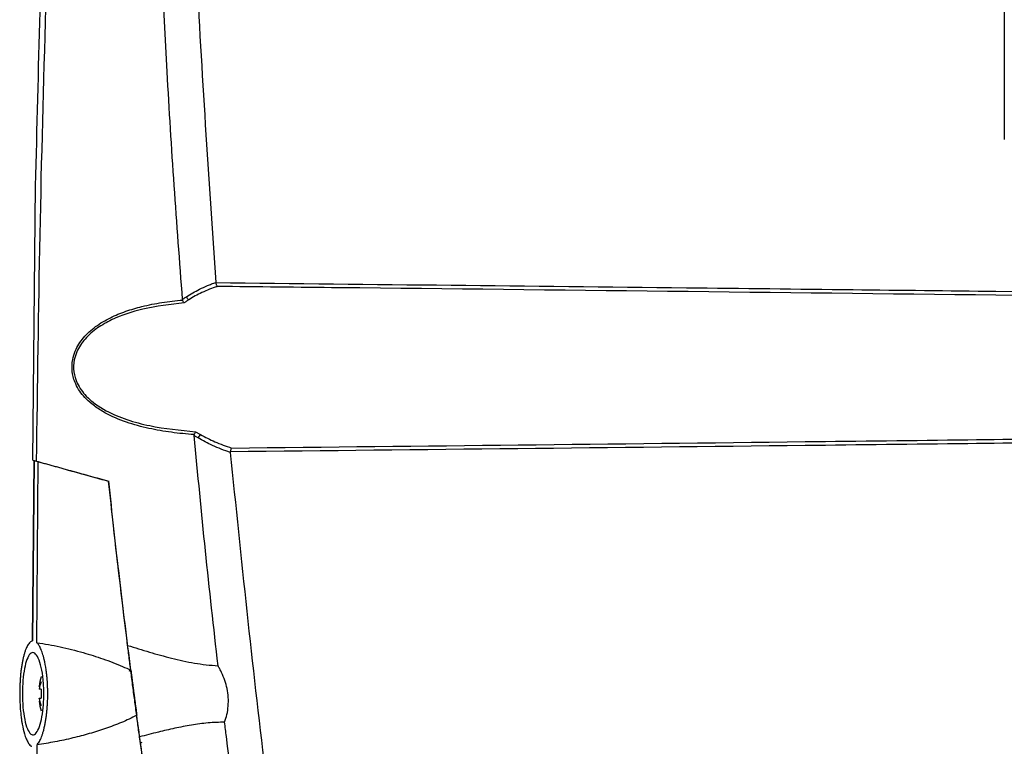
# Model space of a CAD drawing. Header units: millimetres. Extents: x -0.66 to 0.91, y -0.4 to 0.64.
# Tile 178 of 241: x 0.2734 to 0.388, y 0.0999 to 0.1845. Entities that reach past the tile are written whole.
import ezdxf

# ---------------------------------------------------------------- set-up
doc = ezdxf.new("R2010")
doc.units = ezdxf.units.MM
doc.layers.add('FORMAT', color=7, linetype='Continuous')

msp = doc.modelspace()

# ---------------------------------------------------------------- linework, layer by layer
at = {"layer": 'FORMAT', "color": 7, "linetype": 'Continuous', "lineweight": 25}
for p, q in [((0.387986, 0.247524), (0.387986, 0.170524)), ((0.274914, 0.133224), (0.275244, 0.16513)), ((0.275081, 0.133177), (0.274865, 0.112181)), ((0.274865, 0.112181), (0.275081, 0.133177)), ((0.274914, 0.133224), (0.275362, 0.133099)), ((0.275362, 0.133099), (0.27553, 0.133053)), ((0.275405, 0.111971), (0.27553, 0.133053)), ((0.275886, 0.108028), (0.275905, 0.108018)), ((0.286111, 0.108727), (0.286335, 0.108665)), ((0.275641, 0.106896), (0.275641, 0.106909)), ((0.275641, 0.106556), (0.275641, 0.106577)), ((0.275905, 0.106556), (0.275641, 0.106556)), ((0.275641, 0.105505), (0.275641, 0.105526)), ((0.275641, 0.105526), (0.275905, 0.105526)), ((0.275641, 0.105174), (0.275641, 0.105187)), ((0.275905, 0.104064), (0.275886, 0.104054))]:
    msp.add_line(p, q, dxfattribs=at)
at = {"layer": 'FORMAT', "color": 7, "linetype": 'Continuous', "lineweight": 25, "flags": 128}
msp.add_lwpolyline([(0.287446, 0.100343), (0.287556, 0.100376), (0.287636, 0.100394)], dxfattribs=at)
at = {"layer": 'FORMAT', "color": 7, "linetype": 'Continuous', "lineweight": 25}
for centre, radius, start, end in [((0.293592, 0.152584), 0.0008819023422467, 204.320125, 233.351329), ((0.295022, 0.135487), 0.000927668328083, 129.734104, 159.676705), ((0.281761, 0.106041), 0.0061806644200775, 161.341496, 171.931478), ((0.277524, 0.106375), 0.0019534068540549, 147.757507, 164.537176), ((0.280406, 0.105721), 0.0048407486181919, 159.487341, 169.806016), ((0.280406, 0.106362), 0.0048407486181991, 190.193984, 200.512659), ((0.282749, 0.106041), 0.0068630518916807, 175.696508, 184.303492), ((0.277524, 0.105707), 0.001953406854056, 195.462824, 212.242493), ((0.281761, 0.106041), 0.0061806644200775, 188.068522, 198.658504)]:
    msp.add_arc(centre, radius, start, end, dxfattribs=at)
for points, knots in [([(0.2923484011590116, 0.1519188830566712), (0.292014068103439, 0.1563332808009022), (0.2913453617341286, 0.1651626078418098), (0.2903145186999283, 0.1818438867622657), (0.2893595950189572, 0.2019693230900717), (0.2887419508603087, 0.22445409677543), (0.288510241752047, 0.2458627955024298), (0.2886454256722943, 0.2594098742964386), (0.2887130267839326, 0.2661843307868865)], [0, 0, 0, 0, 0.1161294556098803, 0.2322728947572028, 0.4384087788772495, 0.6446218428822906, 0.8222868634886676, 1, 1, 1, 1]), ([(0.2753616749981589, 0.1330993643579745), (0.2754773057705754, 0.1418865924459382), (0.2757085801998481, 0.1594620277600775), (0.2765296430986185, 0.1901730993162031), (0.277862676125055, 0.2252314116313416), (0.2793920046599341, 0.2514801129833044), (0.280156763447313, 0.2646060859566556)], [0, 0, 0, 0, 0.2003193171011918, 0.4006609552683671, 0.7002934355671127, 1, 1, 1, 1]), ([(0.2928223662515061, 0.2640970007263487), (0.2927467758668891, 0.2518436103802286), (0.2925955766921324, 0.227333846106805), (0.2937246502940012, 0.1905775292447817), (0.2953799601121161, 0.1661231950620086), (0.2962075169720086, 0.1538974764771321)], [0, 0, 0, 0, 0.3333055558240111, 0.666692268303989, 1, 1, 1, 1]), ([(0.2752437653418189, 0.165129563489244), (0.2755804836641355, 0.1786469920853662), (0.2762540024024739, 0.2056851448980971), (0.2774413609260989, 0.232805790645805), (0.2781235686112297, 0.2464125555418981), (0.2781286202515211, 0.2465133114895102)], [0, 0, 0, 0, 0.4980809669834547, 0.996283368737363, 1, 1, 1, 1]), ([(0.2927881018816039, 0.1522206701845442), (0.2930398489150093, 0.152379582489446), (0.2935440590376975, 0.1526978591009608), (0.2943693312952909, 0.1531335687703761), (0.2951009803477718, 0.1534687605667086), (0.2957300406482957, 0.1537237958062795), (0.2960483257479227, 0.1538395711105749), (0.2962075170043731, 0.1538974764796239)], [0, 0, 0, 0, 0.2307605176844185, 0.4621773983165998, 0.7307161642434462, 0.8653168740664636, 1, 1, 1, 1]), ([(0.296207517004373, 0.1538974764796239), (0.2962076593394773, 0.1538957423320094), (0.296207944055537, 0.1538922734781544), (0.2962084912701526, 0.1538870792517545), (0.2962091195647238, 0.1538818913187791), (0.2962096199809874, 0.1538784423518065), (0.2962098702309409, 0.1538767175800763)], [0, 0, 0, 0, 0.249795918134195, 0.4996723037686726, 0.749794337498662, 1, 1, 1, 1]), ([(0.2962098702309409, 0.1538767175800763), (0.2962202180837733, 0.1538201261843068), (0.2962408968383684, 0.153707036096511), (0.2962911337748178, 0.1535581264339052), (0.2963331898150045, 0.1534754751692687), (0.2963575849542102, 0.1534405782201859), (0.2963618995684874, 0.1534348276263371), (0.2963625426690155, 0.1534339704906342)], [0, 0, 0, 0, 0.3066088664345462, 0.6127154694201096, 0.9316590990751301, 0.9898136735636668, 1, 1, 1, 1]), ([(0.2962098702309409, 0.1538767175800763), (0.3144665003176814, 0.1536825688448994), (0.3391902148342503, 0.153419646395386), (0.369459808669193, 0.1530777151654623), (0.4019650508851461, 0.1527038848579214), (0.4280029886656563, 0.1523806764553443), (0.4484949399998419, 0.1521263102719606)], [0, 0, 0, 0, 0.3596502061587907, 0.4870498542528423, 0.5963063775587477, 1, 1, 1, 1]), ([(0.2963625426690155, 0.1534339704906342), (0.2960667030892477, 0.1533268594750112), (0.2954743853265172, 0.1531124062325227), (0.2946294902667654, 0.1527380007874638), (0.2938226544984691, 0.1523326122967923), (0.2933179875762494, 0.1520285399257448), (0.2930653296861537, 0.1518763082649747)], [0, 0, 0, 0, 0.260665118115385, 0.5218929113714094, 0.760639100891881, 1, 1, 1, 1]), ([(0.4485293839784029, 0.1516497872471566), (0.4485179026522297, 0.1516499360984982), (0.4280145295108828, 0.1519157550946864), (0.3820348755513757, 0.1524838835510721), (0.3313238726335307, 0.1530582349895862), (0.3011049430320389, 0.1533830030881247), (0.2963625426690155, 0.1534339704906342)], [0, 0, 0, 0, 0.0002263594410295, 0.404233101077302, 0.9065034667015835, 1, 1, 1, 1]), ([(0.2937110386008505, 0.1361896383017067), (0.2937047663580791, 0.1361900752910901), (0.2928123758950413, 0.1362522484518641), (0.2910345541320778, 0.1364289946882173), (0.2883901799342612, 0.1368819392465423), (0.2857729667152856, 0.1375887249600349), (0.2836473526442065, 0.1384888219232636), (0.2820510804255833, 0.1395036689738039), (0.2810762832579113, 0.1403593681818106), (0.2803616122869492, 0.1412433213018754), (0.2798045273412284, 0.1422142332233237), (0.279433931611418, 0.1434718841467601), (0.279484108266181, 0.1448084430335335), (0.2798214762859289, 0.1458901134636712), (0.2802651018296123, 0.1467330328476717), (0.2810108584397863, 0.1477424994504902), (0.2822206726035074, 0.1488291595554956), (0.2839026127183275, 0.1498221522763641), (0.2857264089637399, 0.1505731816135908), (0.2877377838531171, 0.1511610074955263), (0.2899534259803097, 0.151596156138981), (0.2915508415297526, 0.1517849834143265), (0.2923586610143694, 0.1518546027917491), (0.2923612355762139, 0.1518548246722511)], [0, 0, 0, 0, 0.0005447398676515, 0.0775034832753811, 0.1550320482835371, 0.2350448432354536, 0.3165801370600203, 0.3598307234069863, 0.4040032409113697, 0.4318019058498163, 0.4602946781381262, 0.5019587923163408, 0.5436016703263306, 0.5732727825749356, 0.5997484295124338, 0.6269084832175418, 0.6842422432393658, 0.7441311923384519, 0.8017668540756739, 0.8601527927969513, 0.9296465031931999, 0.9997757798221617, 1, 1, 1, 1]), ([(0.2925255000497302, 0.1515191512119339), (0.2909083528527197, 0.1513354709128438), (0.2879877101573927, 0.1510037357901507), (0.2846298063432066, 0.1498955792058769), (0.2824060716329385, 0.1486386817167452), (0.2809854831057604, 0.1474228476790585), (0.2800980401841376, 0.1460993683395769), (0.2796699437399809, 0.1447771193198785), (0.2796188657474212, 0.1434952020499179), (0.2800772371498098, 0.1419921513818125), (0.2812982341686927, 0.1403268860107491), (0.2833351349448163, 0.1389235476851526), (0.2858779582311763, 0.1378826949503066), (0.2893434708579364, 0.1369641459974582), (0.2920652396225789, 0.1367055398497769), (0.293863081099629, 0.1365347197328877)], [0, 0, 0, 0, 0.1435971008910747, 0.259343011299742, 0.3164870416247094, 0.3755694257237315, 0.4280454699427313, 0.4569815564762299, 0.4974635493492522, 0.5380451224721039, 0.59309842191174, 0.6794904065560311, 0.759345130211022, 0.8410374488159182, 1, 1, 1, 1]), ([(0.2923484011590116, 0.1519188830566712), (0.2923780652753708, 0.1519400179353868), (0.2924373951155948, 0.1519822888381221), (0.292540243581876, 0.152053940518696), (0.2926569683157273, 0.1521337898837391), (0.2927443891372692, 0.1521917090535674), (0.2927881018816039, 0.1522206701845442)], [0, 0, 0, 0, 0.2043180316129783, 0.4086471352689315, 0.7043077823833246, 1, 1, 1, 1]), ([(0.2923612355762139, 0.1518548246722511), (0.2923596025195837, 0.1518599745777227), (0.2923563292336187, 0.1518702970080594), (0.2923527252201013, 0.1518862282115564), (0.2923499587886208, 0.1519024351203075), (0.292348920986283, 0.1519133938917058), (0.2923484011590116, 0.1519188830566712)], [0, 0, 0, 0, 0.2474406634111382, 0.4959681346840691, 0.7475342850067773, 1, 1, 1, 1]), ([(0.2925255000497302, 0.1515191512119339), (0.2925246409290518, 0.1515203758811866), (0.2925180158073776, 0.1515298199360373), (0.2924844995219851, 0.1515799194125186), (0.2924247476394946, 0.1516860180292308), (0.2923824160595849, 0.1517985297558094), (0.2923612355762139, 0.1518548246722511)], [0, 0, 0, 0, 0.0141508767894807, 0.1091246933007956, 0.5542531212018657, 0.9999999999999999, 0.9999999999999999, 0.9999999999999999, 0.9999999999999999]), ([(0.2930653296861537, 0.1518763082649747), (0.2930216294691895, 0.1518486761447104), (0.2929342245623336, 0.1517934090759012), (0.2928005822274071, 0.1517061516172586), (0.2926641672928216, 0.1516150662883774), (0.2925717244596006, 0.1515511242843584), (0.2925255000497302, 0.1515191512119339)], [0, 0, 0, 0, 0.2402956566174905, 0.4806159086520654, 0.7402911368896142, 1, 1, 1, 1]), ([(0.293863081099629, 0.1365347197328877), (0.293862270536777, 0.1365334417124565), (0.2938572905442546, 0.1365255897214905), (0.2938278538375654, 0.1364773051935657), (0.2937720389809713, 0.1363694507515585), (0.2937319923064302, 0.1362514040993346), (0.2937110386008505, 0.1361896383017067)], [0, 0, 0, 0, 0.0143477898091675, 0.0881509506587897, 0.5228913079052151, 0.9999999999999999, 0.9999999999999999, 0.9999999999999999, 0.9999999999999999]), ([(0.293863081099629, 0.1365347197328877), (0.293909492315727, 0.136506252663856), (0.2940023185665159, 0.1364493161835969), (0.294143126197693, 0.1363653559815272), (0.294285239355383, 0.136282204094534), (0.2943810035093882, 0.1362277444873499), (0.2944288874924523, 0.1362005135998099)], [0, 0, 0, 0, 0.2478672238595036, 0.4957548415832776, 0.7478673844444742, 1, 1, 1, 1]), ([(0.2980404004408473, 0.1346313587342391), (0.3202949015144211, 0.1348742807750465), (0.3488636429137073, 0.1351861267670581), (0.3828471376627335, 0.1355842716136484), (0.4107442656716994, 0.1359179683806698), (0.432338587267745, 0.1361876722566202), (0.4485179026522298, 0.1363974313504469), (0.4485293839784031, 0.1363975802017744)], [0, 0, 0, 0, 0.4436403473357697, 0.569513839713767, 0.6774612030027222, 0.9997711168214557, 1, 1, 1, 1]), ([(0.293701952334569, 0.1360853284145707), (0.2937013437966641, 0.1360939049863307), (0.2937001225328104, 0.1361111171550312), (0.2937010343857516, 0.1361372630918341), (0.2937041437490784, 0.1361636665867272), (0.2937087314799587, 0.1361809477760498), (0.2937110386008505, 0.1361896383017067)], [0, 0, 0, 0, 0.2447212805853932, 0.4911267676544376, 0.7440930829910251, 1, 1, 1, 1]), ([(0.2964742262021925, 0.1092853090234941), (0.2959747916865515, 0.113747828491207), (0.2949758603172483, 0.1226734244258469), (0.2941266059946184, 0.1316145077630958), (0.293701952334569, 0.1360853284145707)], [0, 0, 0, 0, 0.4999687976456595, 1, 1, 1, 1]), ([(0.2941519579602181, 0.1358093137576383), (0.294104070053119, 0.1358378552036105), (0.2940082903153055, 0.1358949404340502), (0.2938856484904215, 0.1359701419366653), (0.2937835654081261, 0.1360336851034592), (0.2937291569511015, 0.1360681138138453), (0.293701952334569, 0.1360853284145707)], [0, 0, 0, 0, 0.3175016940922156, 0.6350294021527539, 0.8175120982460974, 0.9999999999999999, 0.9999999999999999, 0.9999999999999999, 0.9999999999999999]), ([(0.2978933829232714, 0.1341201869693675), (0.2978933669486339, 0.1341201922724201), (0.297545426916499, 0.134235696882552), (0.2968523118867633, 0.1344857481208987), (0.2958824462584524, 0.134898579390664), (0.2949799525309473, 0.1353366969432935), (0.2944281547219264, 0.1356516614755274), (0.2941519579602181, 0.1358093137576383)], [0, 0, 0, 0, 1.24621157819e-05, 0.2714345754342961, 0.5434765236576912, 0.7714918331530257, 1, 1, 1, 1]), ([(0.2944288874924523, 0.1362005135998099), (0.2947046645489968, 0.1360502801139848), (0.2952568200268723, 0.135749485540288), (0.2961378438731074, 0.1353422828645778), (0.2970646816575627, 0.1349613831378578), (0.2977149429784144, 0.1347414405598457), (0.2980404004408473, 0.1346313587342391)], [0, 0, 0, 0, 0.235774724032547, 0.4720635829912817, 0.7357664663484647, 1, 1, 1, 1]), ([(0.448494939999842, 0.1359210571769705), (0.4323270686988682, 0.1357193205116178), (0.4107442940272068, 0.1354500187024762), (0.3828471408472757, 0.135123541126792), (0.3488151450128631, 0.1347325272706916), (0.3201978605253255, 0.1344266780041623), (0.2978948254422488, 0.1341883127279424)], [0, 0, 0, 0, 0.3220725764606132, 0.4299403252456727, 0.5557209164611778, 1, 1, 1, 1]), ([(0.2978948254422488, 0.1341883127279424), (0.2978941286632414, 0.1341827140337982), (0.2978927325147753, 0.1341714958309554), (0.2978919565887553, 0.1341544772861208), (0.2978920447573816, 0.1341373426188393), (0.2978929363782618, 0.1341259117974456), (0.2978933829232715, 0.1341201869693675)], [0, 0, 0, 0, 0.2477684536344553, 0.4964580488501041, 0.7478141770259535, 1, 1, 1, 1]), ([(0.2978933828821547, 0.1341201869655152), (0.2991643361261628, 0.1217911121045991), (0.3017065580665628, 0.0971299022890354), (0.3068979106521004, 0.0602975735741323), (0.3112711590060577, 0.0358944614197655), (0.3134575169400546, 0.0236943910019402)], [0, 0, 0, 0, 0.3333052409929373, 0.6666932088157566, 1, 1, 1, 1]), ([(0.2980404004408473, 0.1346313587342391), (0.2980397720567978, 0.1346304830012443), (0.2980355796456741, 0.1346246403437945), (0.2980122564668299, 0.134589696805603), (0.2979720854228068, 0.134506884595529), (0.2979242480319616, 0.1343579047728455), (0.2979046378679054, 0.1342448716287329), (0.2978948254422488, 0.1341883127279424)], [0, 0, 0, 0, 0.0104089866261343, 0.0694459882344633, 0.3872599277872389, 0.693400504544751, 1, 1, 1, 1]), ([(0.2753616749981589, 0.1330993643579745), (0.2760364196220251, 0.1329118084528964), (0.277387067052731, 0.1325363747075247), (0.2794674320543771, 0.131958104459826), (0.2815836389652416, 0.1313698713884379), (0.2830229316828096, 0.1309697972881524), (0.2837432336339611, 0.1307695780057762)], [0, 0, 0, 0, 0.2488982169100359, 0.4982236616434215, 0.7488832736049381, 1, 1, 1, 1]), ([(0.2755300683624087, 0.1330525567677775), (0.2761926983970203, 0.1328683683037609), (0.2775190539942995, 0.1324996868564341), (0.2795610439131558, 0.1319320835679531), (0.2816376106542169, 0.131354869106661), (0.2830495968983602, 0.1309623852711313), (0.2837562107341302, 0.1307659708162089)], [0, 0, 0, 0, 0.2489379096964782, 0.4982873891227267, 0.748923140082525, 1, 1, 1, 1]), ([(0.2859549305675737, 0.1116558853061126), (0.2853879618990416, 0.1163067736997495), (0.2846117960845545, 0.1226737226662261), (0.2839276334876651, 0.1290507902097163), (0.2837432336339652, 0.1307695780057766)], [0, 0, 0, 0, 0.7304736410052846, 1, 1, 1, 1]), ([(0.2863323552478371, 0.10877073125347), (0.2858758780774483, 0.112405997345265), (0.2849561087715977, 0.1197308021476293), (0.2841581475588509, 0.127069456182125), (0.2837562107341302, 0.1307659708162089)], [0, 0, 0, 0, 0.4962952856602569, 1, 1, 1, 1]), ([(0.2748654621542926, 0.1121812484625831), (0.2748189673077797, 0.1121646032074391), (0.2747256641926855, 0.1121312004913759), (0.2745873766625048, 0.1120229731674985), (0.2744507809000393, 0.1118706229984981), (0.2743189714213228, 0.1116714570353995), (0.2741934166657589, 0.1114293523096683), (0.2740741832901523, 0.1111455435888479), (0.2739605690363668, 0.1108166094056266), (0.2738564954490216, 0.1104520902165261), (0.2737626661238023, 0.1100574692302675), (0.2736792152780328, 0.1096376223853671), (0.2736044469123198, 0.1091826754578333), (0.2735414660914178, 0.1087107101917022), (0.2734900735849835, 0.1082273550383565), (0.2734499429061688, 0.1077384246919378), (0.2734199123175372, 0.1072306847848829), (0.2734011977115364, 0.106720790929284), (0.2733880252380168, 0.1058789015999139), (0.2734092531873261, 0.1050416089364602), (0.2734739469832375, 0.1040818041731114), (0.2735358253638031, 0.1034681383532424), (0.2736155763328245, 0.1028906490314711), (0.2737306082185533, 0.1021965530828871), (0.2739037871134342, 0.1014520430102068), (0.2741113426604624, 0.100863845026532), (0.2742635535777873, 0.1005362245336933), (0.2743766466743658, 0.1003390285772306), (0.2745205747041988, 0.1001380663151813), (0.2746622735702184, 0.0999978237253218), (0.2747714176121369, 0.0999427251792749), (0.2748080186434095, 0.099924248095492)], [0, 0, 0, 0, 0.0297622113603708, 0.0597250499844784, 0.0903273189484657, 0.1211550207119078, 0.1509189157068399, 0.180897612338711, 0.2115673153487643, 0.2424834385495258, 0.2712817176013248, 0.3005283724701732, 0.3300062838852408, 0.3599652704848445, 0.3874654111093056, 0.4151704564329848, 0.4431964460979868, 0.4716665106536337, 0.4981565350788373, 0.5789858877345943, 0.605216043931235, 0.6583584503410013, 0.6853220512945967, 0.7120561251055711, 0.7935137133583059, 0.8492056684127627, 0.8774397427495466, 0.906046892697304, 0.9293417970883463, 0.9763050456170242, 1, 1, 1, 1]), ([(0.27541356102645, 0.100112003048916), (0.2754583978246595, 0.1001621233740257), (0.2755483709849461, 0.1002626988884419), (0.2756805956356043, 0.1004689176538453), (0.2758102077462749, 0.1007171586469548), (0.2759340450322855, 0.1010076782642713), (0.2760506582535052, 0.1013353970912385), (0.2761598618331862, 0.1016993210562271), (0.2762619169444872, 0.1021038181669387), (0.2763528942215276, 0.1025352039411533), (0.2764321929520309, 0.1029870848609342), (0.2764997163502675, 0.1034544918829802), (0.2765568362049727, 0.1039492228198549), (0.2766009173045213, 0.1044511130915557), (0.2766426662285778, 0.1051195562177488), (0.276660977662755, 0.105796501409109), (0.2766554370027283, 0.1064684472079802), (0.2766348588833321, 0.1071267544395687), (0.276592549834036, 0.1077673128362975), (0.2765294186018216, 0.1083812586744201), (0.2764335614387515, 0.109125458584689), (0.2762788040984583, 0.1099506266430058), (0.2760844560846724, 0.1106434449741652), (0.2759396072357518, 0.1110500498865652), (0.2758306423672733, 0.1113089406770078), (0.2756901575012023, 0.1115915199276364), (0.2755501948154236, 0.1118134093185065), (0.275441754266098, 0.1119317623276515), (0.2754053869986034, 0.1119714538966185)], [0, 0, 0, 0, 0.0333652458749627, 0.0669534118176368, 0.1012562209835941, 0.1358121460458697, 0.1691794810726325, 0.2027885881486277, 0.2371861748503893, 0.2718658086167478, 0.3039329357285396, 0.3365015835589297, 0.3693290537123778, 0.4026948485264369, 0.4332405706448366, 0.4950753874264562, 0.5266811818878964, 0.5563478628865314, 0.6164688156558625, 0.6469846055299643, 0.6768670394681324, 0.7679224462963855, 0.8300754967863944, 0.8615837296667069, 0.8935002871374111, 0.9199035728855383, 0.9731383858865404, 1, 1, 1, 1]), ([(0.2754053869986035, 0.1119714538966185), (0.2758501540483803, 0.1119047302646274), (0.2767404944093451, 0.1117711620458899), (0.2780863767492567, 0.1115033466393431), (0.2794393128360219, 0.1111897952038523), (0.2807266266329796, 0.1108467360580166), (0.2819438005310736, 0.1104838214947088), (0.2830899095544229, 0.1101062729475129), (0.284232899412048, 0.109688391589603), (0.2853186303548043, 0.1092510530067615), (0.2860114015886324, 0.1089228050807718), (0.2863323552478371, 0.10877073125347)], [0, 0, 0, 0, 0.1223321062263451, 0.2448859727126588, 0.3680743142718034, 0.4914609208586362, 0.5956057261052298, 0.6998766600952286, 0.8045796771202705, 0.9094638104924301, 0.9999999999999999, 0.9999999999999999, 0.9999999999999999, 0.9999999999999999]), ([(0.2859549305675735, 0.1116558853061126), (0.2867981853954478, 0.1113958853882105), (0.2884863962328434, 0.1108753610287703), (0.2910750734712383, 0.1101591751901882), (0.2937295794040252, 0.1095401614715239), (0.2955564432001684, 0.1093705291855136), (0.2964742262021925, 0.1092853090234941)], [0, 0, 0, 0, 0.2477330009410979, 0.4959657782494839, 0.7467824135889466, 1, 1, 1, 1]), ([(0.2873478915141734, 0.1010166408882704), (0.2872753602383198, 0.1015502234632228), (0.2871281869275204, 0.1026329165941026), (0.2868933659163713, 0.1043882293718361), (0.2866543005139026, 0.1061990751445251), (0.2864209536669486, 0.1079922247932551), (0.2861960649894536, 0.1097451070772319), (0.2860443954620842, 0.110943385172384), (0.2859668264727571, 0.1115611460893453), (0.2859549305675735, 0.1116558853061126)], [0, 0, 0, 0, 0.1598574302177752, 0.324366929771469, 0.4838763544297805, 0.648057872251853, 0.8069222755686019, 0.9703897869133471, 0.9999999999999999, 0.9999999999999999, 0.9999999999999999, 0.9999999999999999]), ([(0.2761789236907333, 0.106951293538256), (0.2761925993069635, 0.1063436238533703), (0.276218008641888, 0.1052145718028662), (0.2760531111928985, 0.1036462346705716), (0.2757876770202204, 0.1024132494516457), (0.2754251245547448, 0.1015509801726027), (0.2750046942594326, 0.1011743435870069), (0.2745732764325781, 0.1013598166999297), (0.2741859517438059, 0.1021088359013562), (0.2738916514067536, 0.103325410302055), (0.2737217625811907, 0.1048387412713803), (0.2736870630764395, 0.1064555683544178), (0.2737835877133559, 0.1080018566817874), (0.2739996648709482, 0.1093320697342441), (0.2743181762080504, 0.1103196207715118), (0.2747138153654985, 0.1108518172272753), (0.2751482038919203, 0.1108426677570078), (0.2755697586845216, 0.1102637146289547), (0.2759170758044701, 0.1091748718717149), (0.2761105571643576, 0.1079750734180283), (0.2761626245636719, 0.1071953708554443), (0.2761789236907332, 0.106951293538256)], [0, 0, 0, 0, 0.0593539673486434, 0.1102798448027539, 0.1618531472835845, 0.2150033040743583, 0.2699601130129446, 0.3261619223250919, 0.3824744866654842, 0.437732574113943, 0.4913122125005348, 0.5433614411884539, 0.5946226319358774, 0.6460750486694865, 0.6986020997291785, 0.7527240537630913, 0.8083797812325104, 0.8648233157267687, 0.9208149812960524, 0.9752120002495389, 1, 1, 1, 1]), ([(0.2972442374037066, 0.1027331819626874), (0.2973412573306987, 0.103029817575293), (0.2975377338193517, 0.1036305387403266), (0.2976797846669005, 0.1046070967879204), (0.2976892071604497, 0.1056282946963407), (0.2975483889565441, 0.1066397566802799), (0.2972777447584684, 0.1076121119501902), (0.2969719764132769, 0.1083529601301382), (0.2966932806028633, 0.108906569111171), (0.296547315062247, 0.1091589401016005), (0.2964742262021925, 0.1092853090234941)], [0, 0, 0, 0, 0.1404906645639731, 0.2845097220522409, 0.431057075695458, 0.5822229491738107, 0.7240890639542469, 0.8689673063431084, 0.9343884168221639, 0.9999999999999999, 0.9999999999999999, 0.9999999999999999, 0.9999999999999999]), ([(0.2863323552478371, 0.10877073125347), (0.2863480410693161, 0.1086486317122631), (0.2863794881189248, 0.1084038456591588), (0.2864311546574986, 0.1080031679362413), (0.2864868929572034, 0.1075722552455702), (0.2865471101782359, 0.1071084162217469), (0.2866091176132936, 0.1066325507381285), (0.2866725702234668, 0.1061474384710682), (0.2867367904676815, 0.1056583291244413), (0.2868016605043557, 0.1051661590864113), (0.2868667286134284, 0.1046743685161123), (0.2869245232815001, 0.1042392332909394), (0.2869747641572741, 0.1038620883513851), (0.2870030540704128, 0.1036503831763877), (0.2870172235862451, 0.1035443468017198)], [0, 0, 0, 0, 0.0753944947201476, 0.1511514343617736, 0.2378692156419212, 0.3251427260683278, 0.4141660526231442, 0.5037913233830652, 0.5940553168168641, 0.6849489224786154, 0.7778254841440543, 0.8713868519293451, 0.9355817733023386, 1, 1, 1, 1]), ([(0.2870172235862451, 0.1035443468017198), (0.2867253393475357, 0.1033922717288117), (0.2858460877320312, 0.1029341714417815), (0.284315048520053, 0.1023116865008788), (0.2824436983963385, 0.1016666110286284), (0.2808618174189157, 0.1012112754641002), (0.2795600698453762, 0.1008826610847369), (0.2781962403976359, 0.1005732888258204), (0.2768022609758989, 0.1003076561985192), (0.2757611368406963, 0.1001609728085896), (0.27541356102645, 0.100112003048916)], [0, 0, 0, 0, 0.0790685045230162, 0.2381804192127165, 0.3992008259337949, 0.5617396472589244, 0.6431693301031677, 0.7321900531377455, 0.910592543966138, 1, 1, 1, 1]), ([(0.288093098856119, 0.0957332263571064), (0.287911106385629, 0.0970261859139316), (0.2875447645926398, 0.0996288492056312), (0.287193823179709, 0.1022335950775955), (0.2870172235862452, 0.1035443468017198)], [0, 0, 0, 0, 0.4967832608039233, 1, 1, 1, 1]), ([(0.2972442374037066, 0.1027331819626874), (0.2965978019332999, 0.1027137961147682), (0.295299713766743, 0.1026748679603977), (0.2933634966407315, 0.1024020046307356), (0.2914379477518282, 0.1020272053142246), (0.2894279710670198, 0.1015557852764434), (0.2880729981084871, 0.1012045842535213), (0.2873478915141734, 0.1010166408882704)], [0, 0, 0, 0, 0.1909026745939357, 0.3833460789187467, 0.5787052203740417, 0.7745463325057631, 1, 1, 1, 1]), ([(0.3097877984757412, 0.0217882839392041), (0.3092530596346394, 0.0246374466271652), (0.3065188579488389, 0.039205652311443), (0.3021269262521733, 0.0655934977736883), (0.2988084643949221, 0.0897799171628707), (0.2973115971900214, 0.1021753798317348), (0.2972442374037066, 0.1027331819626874)], [0, 0, 0, 0, 0.1061557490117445, 0.5427906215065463, 0.979425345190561, 1, 1, 1, 1]), ([(0.3015124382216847, 0.0213730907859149), (0.3001036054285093, 0.0279605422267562), (0.2972853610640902, 0.0411381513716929), (0.293571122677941, 0.0610178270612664), (0.2901999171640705, 0.0809722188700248), (0.2882986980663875, 0.0943342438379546), (0.2873478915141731, 0.1010166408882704)], [0, 0, 0, 0, 0.2497424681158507, 0.4995875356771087, 0.7497419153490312, 1, 1, 1, 1]), ([(0.277762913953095, -0.0007072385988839), (0.2777177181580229, 0.000340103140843), (0.2773431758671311, 0.0090195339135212), (0.2767304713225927, 0.0253356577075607), (0.2760766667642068, 0.0482474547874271), (0.2756363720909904, 0.0711675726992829), (0.2754581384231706, 0.0884573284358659), (0.2754212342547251, 0.0981058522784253), (0.27541356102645, 0.100112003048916)], [0, 0, 0, 0, 0.0311834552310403, 0.2584205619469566, 0.4856768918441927, 0.7129909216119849, 0.9403241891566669, 0.9999999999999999, 0.9999999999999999, 0.9999999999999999, 0.9999999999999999])]:
    msp.add_open_spline(points, degree=3, knots=knots, dxfattribs=at)

doc.saveas('drawing.dxf')
